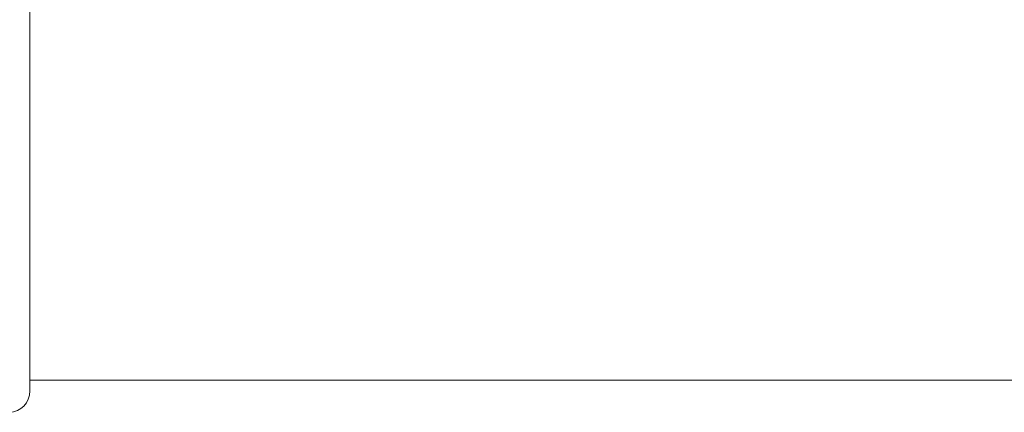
# Model space of a CAD drawing. Header units: millimetres. Extents: x -90830 to 24172, y -102460 to 73669.
# Tile 64 of 198: x -53643 to -53593, y 53274 to 53293. Entities that reach past the tile are written whole.
import ezdxf

# ---------------------------------------------------------------- set-up
doc = ezdxf.new("R2010")
doc.units = ezdxf.units.MM
doc.layers.add('at_Entity', color=253, linetype='Continuous', lineweight=9)

msp = doc.modelspace()

# ---------------------------------------------------------------- linework, layer by layer
at = {"layer": 'at_Entity'}
for p, q in [((-53642.356, 53295.54), (-53642.356, 53293.242)), ((-53642.356, 53293.242), (-53642.356, 53291.563)), ((-53642.356, 53291.563), (-53642.356, 53289.923)), ((-53642.356, 53289.923), (-53642.356, 53288.285)), ((-53642.356, 53288.285), (-53642.356, 53285.481)), ((-53642.356, 53285.481), (-53642.356, 53283.053)), ((-53642.356, 53283.053), (-53642.356, 53280.759)), ((-53642.356, 53280.759), (-53642.356, 53278.579)), ((-53642.356, 53278.579), (-53642.356, 53276.268)), ((-53642.356, 53276.268), (-53642.356, 53274.919)), ((-53642.356, 53275.237), (-53085.465, 53275.237)), ((-53642.356, 53275.237), (-53085.465, 53275.237)), ((-53642.356, 53275.237), (-53085.465, 53275.237)), ((-53642.356, 53275.237), (-53085.465, 53275.237)), ((-53642.356, 53275.237), (-53085.465, 53275.237)), ((-53642.356, 53275.237), (-53085.465, 53275.237)), ((-53642.356, 53275.237), (-53085.465, 53275.237)), ((-53642.356, 53275.237), (-53085.465, 53275.237)), ((-53642.356, 53275.237), (-53085.465, 53275.237)), ((-53642.356, 53275.237), (-53085.465, 53275.237)), ((-53642.356, 53274.919), (-53642.356, 53274.696))]:
    msp.add_line(p, q, dxfattribs=at)
msp.add_ellipse((-53643.387, 53274.699), major_axis=(0, -1.077), ratio=0.957153, start_param=0, end_param=1.570796, dxfattribs=at)

doc.saveas('drawing.dxf')
